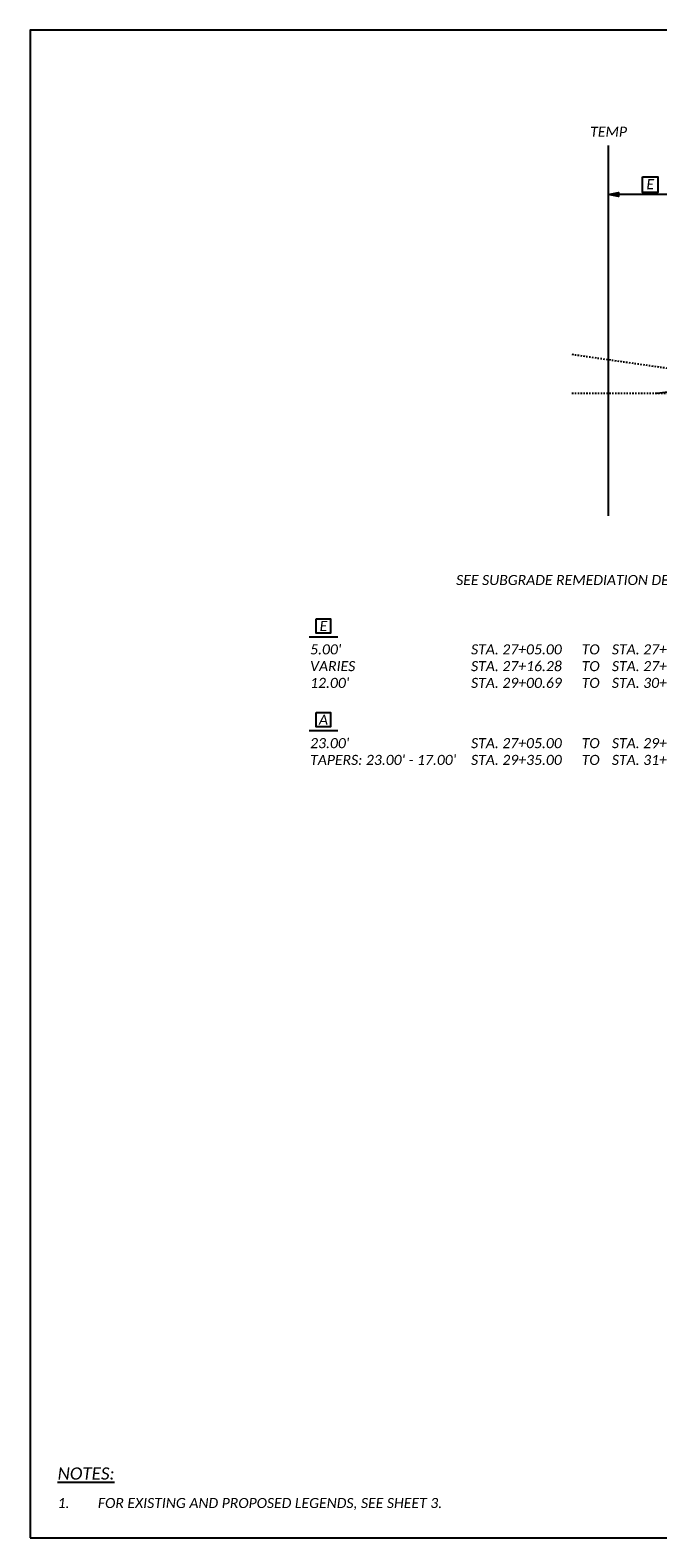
# Model space of a CAD drawing. Header units: feet. Extents: x 2141771 to 2142699, y 644421 to 645078.
# Tile 15 of 27: x 2142063 to 2142107, y 644973 to 645078. Entities that reach past the tile are written whole.
import ezdxf

# ---------------------------------------------------------------- set-up
doc = ezdxf.new("R2010")
doc.units = ezdxf.units.FT
doc.header["$MEASUREMENT"] = 0
doc.linetypes.add('OhDOT_USTN2', pattern=[0.11, 0.069, -0.041])
doc.layers.add('0_VIEW', color=7, linetype='Continuous', plot=False)
for name, color, linetype in [('RW_P_Esmt_TMP', 203, 'esmttmppr'), ('SH_Text', 7, 'Continuous'), ('TX_P_5', 7, 'Continuous'), ('XS_P_Finished_Grade', 3, 'Continuous'), ('XS_X_Ground_Line', 3, 'OhDOT_USTN2')]:
    doc.layers.add(name, color=color, linetype=linetype)
doc.styles.add('P_Slanted_Normal', font='calibrii.ttf', dxfattribs={"height": 0.14})
doc.styles.add('P_Slanted_Subtitle', font='calibrii.ttf', dxfattribs={"height": 0.17})
doc.styles.add('Slanted-Normal', font='font31.shx', dxfattribs={"height": 0.14})
doc.linetypes.add('esmttmppr', pattern='A,3.05,-0.25,["TMP",Slanted-Normal,S=1,R=0,X=-0.19,Y=-0.07],-0.25,1.1', length=4.65)
doc.dimstyles.new('Dec-1  Slanted', dxfattribs={"dimtxt": 0.14, "dimasz": 0.14, "dimexe": 0.07, "dimexo": 0.07, "dimgap": 0.07, "dimtad": 1, "dimdec": 1, "dimzin": 3, "dimdsep": 46, "dimtxsty": 'P_Slanted_Normal', "dimblk": 'Dim1', "dimcen": 0, "dimclrd": 95, "dimclre": 95, "dimclrt": 7, "dimadec": 1, "dimazin": 3, "dimtfac": 1, "dimtdec": 1, "dimtix": 1, "dimtofl": 0, "dimtmove": 1, "dimatfit": 3, "dimldrblk": 'Dim1', "dimfxl": 1, "dimtolj": 1, "dimtzin": 0, "dimlwd": -1, "dimlwe": -1, "dimarcsym": 0})

# ---------------------------------------------------------------- blocks, each defined once
blk = doc.blocks.new('Dim1')
h = blk.add_hatch(color=4)
h.dxf.hatch_style = 1
h.paths.add_polyline_path([(0, 0), (-1, -0.2), (-1, 0.2)])
at = {"color": 4}
blk.add_lwpolyline([(0, 0), (-1, -0.2), (-1, 0.2), (0, 0)], dxfattribs=at)
blk = doc.blocks.new('*D1147')
at = {"layer": 'Defpoints', "color": 0, "transparency": 16777216}
for p in [(2142103.17, 645066.31), (2142103.17, 645056.14), (2142109.17, 645056.19)]:
    blk.add_point(p, dxfattribs=at)
at = {"layer": 'SH_Text', "color": 95, "linetype": 'Continuous', "transparency": 16777216}
blk.add_line((2142108.47, 645066.31), (2142103.87, 645066.31), dxfattribs=at)
at = {"layer": 'SH_Text', "color": 95, "transparency": 16777216, "xscale": 0.7000000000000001, "yscale": 0.7000000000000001, "zscale": 0.7000000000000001, "rotation": 180}
blk.add_blockref('Dim1', (2142103.17, 645066.31), dxfattribs=at)
at = {"layer": 'SH_Text', "color": 95, "transparency": 16777216, "xscale": 0.7000000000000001, "yscale": 0.7000000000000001, "zscale": 0.7000000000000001}
blk.add_blockref('Dim1', (2142109.17, 645066.31), dxfattribs=at)
at = {"layer": 'SH_Text', "color": 7, "transparency": 16777216, "insert": (2142106.07, 645067.02), "char_height": 0.7, "attachment_point": 5, "style": 'P_Slanted_Normal'}
blk.add_mtext('\\A1;E', dxfattribs=at)

msp = doc.modelspace()

# ---------------------------------------------------------------- linework, layer by layer
at = {"layer": '0_VIEW'}
msp.add_lwpolyline([(2142062.92, 644972.74), (2142215.42, 644972.74), (2142215.42, 645077.74), (2142062.92, 645077.74)], close=True, dxfattribs=at)
at = {"layer": 'RW_P_Esmt_TMP', "linetype": 'Continuous', "flags": 128}
msp.add_lwpolyline([(2142103.17, 645043.91), (2142103.17, 645069.71)], dxfattribs=at)
at = {"layer": 'SH_Text'}
for points in [[(2142082.83, 645036.75), (2142083.83, 645036.75), (2142083.83, 645035.75), (2142082.83, 645035.75)], [(2142082.83, 645030.22), (2142083.83, 645030.22), (2142083.83, 645029.22), (2142082.83, 645029.22)]]:
    msp.add_lwpolyline(points, close=True, dxfattribs=at)
for points in [[(2142082.33, 645035.5), (2142084.33, 645035.5)], [(2142082.33, 645028.97), (2142084.33, 645028.97)]]:
    msp.add_lwpolyline(points, dxfattribs=at)
at = {"layer": 'TX_P_5'}
msp.add_lwpolyline([(2142105.54, 645067.53), (2142106.59, 645067.53), (2142106.59, 645066.45), (2142105.54, 645066.45)], close=True, dxfattribs=at)
at = {"layer": 'XS_P_Finished_Grade'}
msp.add_lwpolyline([(2142114.5, 645053.44), (2142106.56, 645052.45)], dxfattribs=at)
at = {"layer": 'XS_X_Ground_Line'}
for p in [(2142100.62, 645055.17), (2142100.62, 645052.46)]:
    msp.add_line(p, (2142119.5, 645052.44), dxfattribs=at)

# ---------------------------------------------------------------- texts
at = {"layer": 'RW_P_Esmt_TMP', "insert": (2142103.17, 645070.32), "char_height": 0.7, "width": 12, "attachment_point": 8, "style": 'P_Slanted_Normal'}
msp.add_mtext('TEMP', dxfattribs=at)
at = {"layer": 'SH_Text', "char_height": 0.7, "style": 'P_Slanted_Normal'}
for s, insert, width, attachment_point in [('E', (2142083.33, 645036.25), 1.3369, 5), ("\\pxt16,27,30;5.00'^ISTA. 27+05.00^ITO^ISTA. 27+16.28\\PVARIES ^ISTA. 27+16.28^ITO^ISTA. 27+67.52\\P12.00'^ISTA. 29+00.69^ITO^ISTA. 30+17.00\\P^I", (2142082.4, 645034.97), 46.7074, 1), ('A', (2142083.33, 645029.72), 1.3369, 5), ("\\pxt16,27,30;23.00'^ISTA. 27+05.00^ITO^ISTA. 29+35.00\\PTAPERS: 23.00' - 17.00'^ISTA. 29+35.00^ITO^ISTA. 31+10.00", (2142082.4, 645028.44), 46.7074, 1)]:
    msp.add_mtext(s, dxfattribs=dict(at, insert=insert, width=width, attachment_point=attachment_point))
at = {"layer": 'TX_P_5'}
for s, insert, char_height, width, attachment_point, style in [('\\pxt28;SEE SUBGRADE REMEDIATION DETAIL ON SHEET 7.\\P^I^I^I', (2142115.01, 645039.8), 0.7, 33.4331, 3, 'P_Slanted_Normal'), ('{\\L\\C3;NOTES:}', (2142064.83, 644977.65), 0.85, 73.3498, 1, 'P_Slanted_Subtitle'), ('1.^IFOR EXISTING AND PROPOSED LEGENDS, SEE SHEET 3.', (2142064.83, 644975.52), 0.7, 46.0616, 1, 'P_Slanted_Normal')]:
    msp.add_mtext(s, dxfattribs=dict(at, insert=insert, char_height=char_height, width=width, attachment_point=attachment_point, style=style))

# ---------------------------------------------------------------- dimensions: what is measured, and where the dimension line sits
at = {"layer": 'SH_Text'}
dim = msp.add_linear_dim(base=(2142103.17, 645066.31), p1=(2142109.17, 645056.19), p2=(2142103.17, 645056.14), text='E', dimstyle='Dec-1  Slanted', override={"dimscale": 0, "dimpost": "'", "dimse1": 1, "dimse2": 1, "dimtmove": 2}, dxfattribs=at)
dim.commit()
dim.dimension.update_dxf_attribs({"geometry": '*D1147', "text_midpoint": (2142106.07, 645067.02), "dimtype": 160})

doc.saveas('drawing.dxf')
